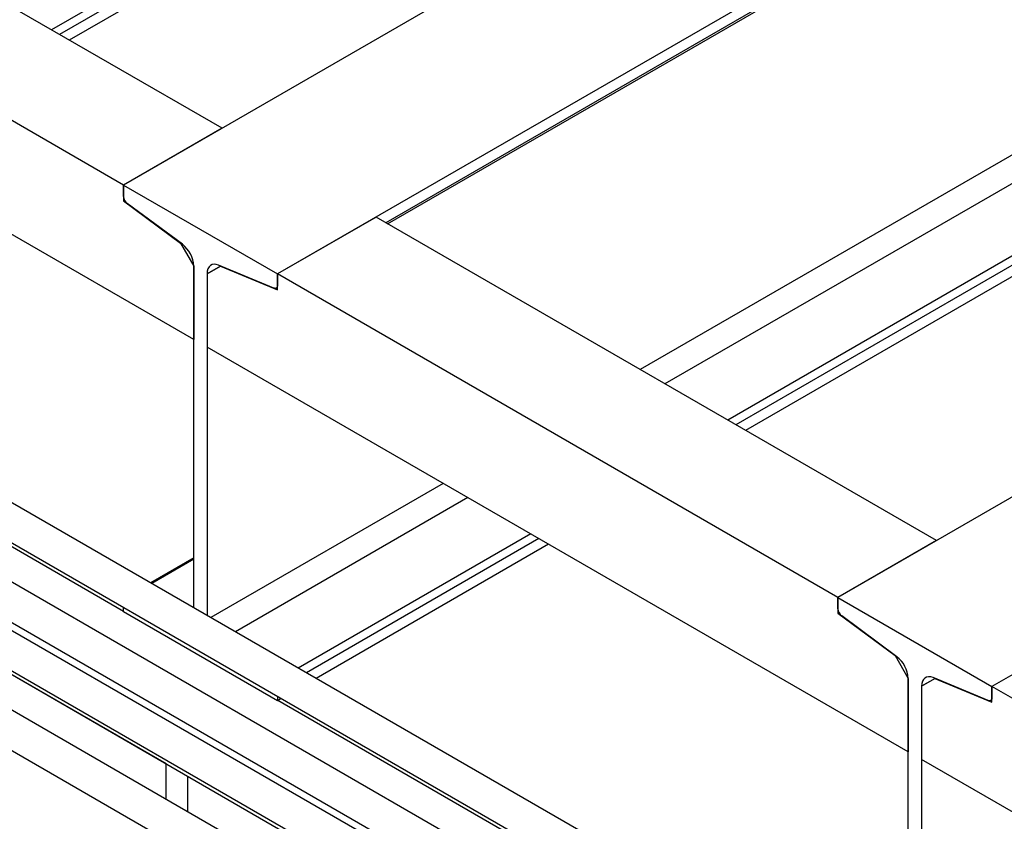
# Model space of a CAD drawing. Header units: millimetres. Extents: x 0 to 25230, y 0 to 17820.
# Tile 124 of 214: x 17712 to 18277, y 10018 to 10478. Entities that reach past the tile are written whole.
import ezdxf

# ---------------------------------------------------------------- set-up
doc = ezdxf.new("R2010")
doc.units = ezdxf.units.MM
doc.linetypes.add('SLD-Sólida', pattern=[0])
doc.layers.add('REFERÊNCIAS', color=9, linetype='SLD-Sólida')

msp = doc.modelspace()

# ---------------------------------------------------------------- linework, layer by layer
at = {"color": 7, "linetype": 'SLD-Sólida', "lineweight": 25, "ltscale": 30}
for p, q in [((18169.82, 9934.27), (17083.17, 10561.58)), ((17073.17, 10544.26), (18149.82, 9922.73)), ((18130.22, 9911.41), (17043.57, 10538.72)), ((17033.57, 10521.4), (18119.21, 9894.68)), ((18119.21, 9890), (17192.83, 10424.79)), ((17182.83, 10407.47), (18119.21, 9866.91)), ((18130.22, 9837.93), (17191.77, 10379.68)), ((17181.77, 10362.36), (18119.21, 9821.19))]:
    msp.add_line(p, q, dxfattribs=at)
at = {"layer": 'REFERÊNCIAS', "linetype": 'SLD-Sólida', "lineweight": 25, "ltscale": 30}
for p, q in [((18408.84, 10751.48), (17771.49, 10383.54)), ((18497.23, 10700.45), (17859.88, 10332.51)), ((18497.23, 10694), (17922.04, 10361.94)), ((18106.86, 10690.18), (17730.16, 10472.71)), ((17923.08, 10361.34), (18496.49, 10692.37)), ((18109.03, 10686.04), (17734.82, 10470.02)), ((18109.03, 10679.59), (17740.41, 10466.79)), ((17828.06, 10416.2), (17528.25, 10589.28)), ((17771.49, 10383.54), (17471.68, 10556.62)), ((17811.87, 10294.91), (17431.3, 10514.6)), ((18818.96, 10514.72), (18181.61, 10146.78)), ((18456.85, 10501.98), (18068.16, 10277.59)), ((18463.43, 10489.45), (18082.3, 10269.43)), ((18495.06, 10466.07), (18118.36, 10248.61)), ((18497.23, 10461.94), (18123.02, 10245.92)), ((18907.35, 10463.69), (18270, 10095.76)), ((18497.23, 10455.49), (18128.61, 10242.69)), ((17828.06, 10416.2), (17771.49, 10383.54)), ((18119.21, 9864.56), (17186.29, 10403.12)), ((17771.49, 10383.54), (17771.49, 10374.47)), ((17771.49, 10383.54), (17859.88, 10332.51)), ((17771.49, 10377.09), (17771.49, 10383.54)), ((17772.11, 10374.83), (17771.49, 10374.47)), ((17771.49, 10374.47), (17804.23, 10350.27)), ((17805.29, 10349.58), (17773.66, 10372.96)), ((17916.45, 10365.17), (17859.88, 10332.51)), ((18238.18, 10179.44), (17916.45, 10365.17)), ((17804.3, 10350.31), (17804.23, 10350.27)), ((17804.23, 10350.27), (17811.87, 10337.04)), ((17811.87, 10140.92), (17811.87, 10337.05)), ((17811.87, 10337.04), (17811.87, 10294.91)), ((17827.23, 10337.1), (17819.5, 10332.64)), ((17819.5, 10332.63), (17827.14, 10337.04)), ((17857.71, 10324.43), (17826.08, 10337.57)), ((17827.23, 10337.1), (17827.14, 10337.04)), ((17827.14, 10337.04), (17859.88, 10323.44)), ((17819.5, 10332.64), (17819.5, 10136.51)), ((17819.5, 10332.63), (17819.5, 10290.5)), ((17859.88, 10323.44), (17859.88, 10332.51)), ((18181.61, 10146.78), (17859.88, 10332.51)), ((17859.88, 10332.51), (17859.88, 10326.06)), ((17859.14, 10324.43), (17859.88, 10324.86)), ((17771.49, 10138.78), (17471.85, 10311.76)), ((18221.99, 10058.15), (17819.5, 10290.5)), ((17955.01, 10212.27), (17821.63, 10135.28)), ((17969.15, 10204.11), (17835.77, 10127.11)), ((18005.22, 10183.29), (17871.84, 10106.29)), ((18009.88, 10180.6), (17876.5, 10103.6)), ((18238.18, 10179.44), (18181.61, 10146.78)), ((18015.47, 10177.37), (17882.09, 10100.38)), ((17811.87, 10169.54), (17787.07, 10155.23)), ((17811.87, 10168.72), (17787.79, 10154.82)), ((17612.21, 10157.61), (17796.06, 10051.48)), ((18181.61, 10146.78), (18181.61, 10137.71)), ((18181.61, 10140.33), (18181.61, 10146.78)), ((18181.61, 10146.78), (18270, 10095.76)), ((17771.49, 10138.58), (17771.49, 10141.13)), ((17859.88, 10087.55), (17771.49, 10138.58)), ((18182.23, 10138.07), (18181.61, 10137.71)), ((18181.61, 10137.71), (18214.35, 10113.51)), ((18215.41, 10112.82), (18183.78, 10136.2)), ((18326.57, 10128.41), (18270, 10095.76)), ((18214.42, 10113.55), (18214.35, 10113.51)), ((18214.35, 10113.51), (18221.99, 10100.28)), ((18221.99, 9991.2), (18221.99, 10100.29)), ((18221.99, 10100.28), (18221.99, 10058.15)), ((18237.35, 10100.34), (18229.62, 10095.88)), ((18229.62, 10095.88), (18237.26, 10100.29)), ((18267.83, 10087.68), (18236.2, 10100.82)), ((18237.35, 10100.34), (18237.26, 10100.29)), ((18237.26, 10100.29), (18270, 10086.69)), ((18229.62, 10095.88), (18229.62, 10053.74)), ((18229.62, 10095.88), (18229.62, 9986.79)), ((18270, 10086.69), (18270, 10095.76)), ((18499.1, 9963.5), (18270, 10095.76)), ((18270, 10095.76), (18270, 10089.3)), ((17859.88, 10090.11), (17859.88, 10087.55)), ((17862.09, 10088.83), (17859.88, 10087.55)), ((18147.78, 9921.55), (17860.05, 10087.65)), ((18269.26, 10087.67), (18270, 10088.1)), ((17796.06, 10030.83), (17796.06, 10051.48)), ((18539.48, 9874.87), (18229.62, 10053.74)), ((17808.44, 10023.69), (17808.44, 10043.96))]:
    msp.add_line(p, q, dxfattribs=at)
at = {"layer": 'REFERÊNCIAS', "linetype": 'SLD-Sólida', "lineweight": 25, "ltscale": 30, "flags": 128}
for points in [[(17826.08, 10337.57), (17824.75, 10337.98), (17823.5, 10338.08), (17822.36, 10337.87), (17821.38, 10337.34), (17820.58, 10336.53), (17819.99, 10335.45), (17819.62, 10334.14), (17819.5, 10332.64)], [(17859.88, 10326.06), (17859.84, 10325.57), (17859.72, 10325.14), (17859.52, 10324.78), (17859.26, 10324.51), (17858.94, 10324.34), (17858.56, 10324.27), (17858.15, 10324.3), (17857.71, 10324.43)], [(18236.2, 10100.82), (18234.87, 10101.23), (18233.62, 10101.32), (18232.48, 10101.11), (18231.5, 10100.58), (18230.7, 10099.77), (18230.11, 10098.69), (18229.75, 10097.38), (18229.62, 10095.88)], [(18270, 10089.3), (18269.96, 10088.81), (18269.84, 10088.38), (18269.65, 10088.02), (18269.38, 10087.75), (18269.06, 10087.58), (18268.68, 10087.51), (18268.27, 10087.54), (18267.83, 10087.68)]]:
    msp.add_lwpolyline(points, dxfattribs=at)
at = {"layer": 'REFERÊNCIAS', "linetype": 'SLD-Sólida', "lineweight": 25, "ltscale": 900}
for centre, radius, start, end in [((17777.04, 10377.37), 5.56, 182.8744, 232.5131), ((17795.03, 10336.2), 16.86, 2.8744, 52.5131), ((18187.16, 10140.61), 5.56, 182.8744, 232.5131), ((18205.15, 10099.44), 16.86, 2.8744, 52.5131)]:
    msp.add_arc(centre, radius, start, end, dxfattribs=at)

doc.saveas('drawing.dxf')
